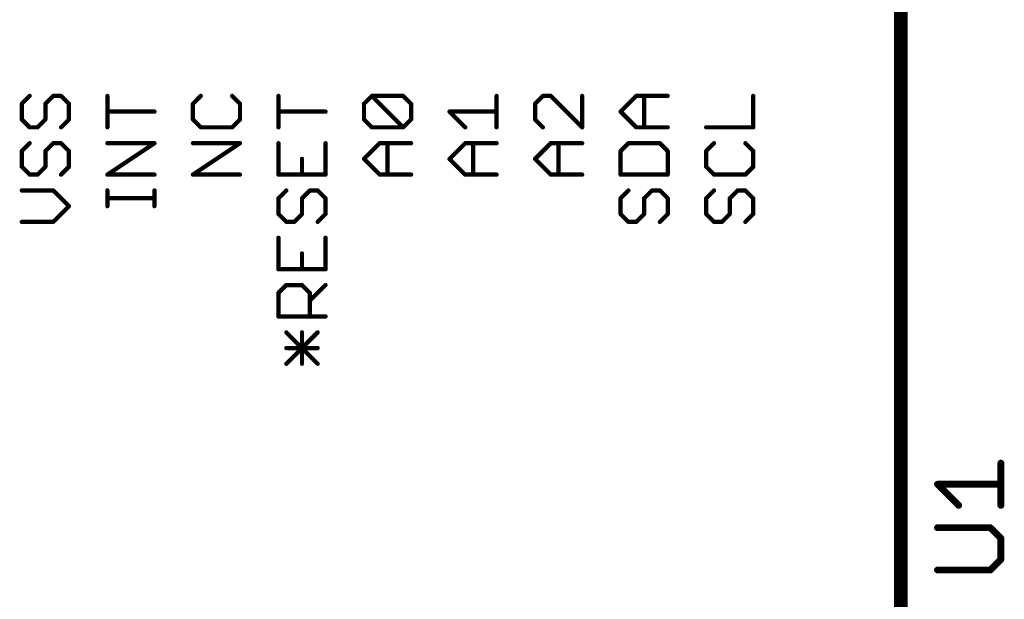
# Model space of a CAD drawing. Extents: x -61 to 240, y -139 to 283.
# Tile 19 of 77: x -21 to 8, y 31 to 48. Entities that reach past the tile are written whole.
import ezdxf

# ---------------------------------------------------------------- set-up
doc = ezdxf.new("R2010")
doc.units = 0
doc.layers.add('94', color=14, linetype='CONTINUOUS')
doc.layers.add('95', color=251, linetype='CONTINUOUS')

msp = doc.modelspace()

# ---------------------------------------------------------------- linework, layer by layer
at = {"layer": '94', "const_width": 0.4064}
msp.add_lwpolyline([(5.08, 12.7), (5.08, 48.26)], dxfattribs=at)
at = {"layer": '95'}
for points, const_width in [([(-20.7867, 45.5155), (-21.0197, 45.2825)], 0.127), ([(-21.0197, 45.2825), (-21.0197, 44.8165)], 0.127), ([(-20.3206, 45.2825), (-20.0876, 45.5155)], 0.127), ([(-20.3206, 44.8165), (-20.3206, 45.2825)], 0.127), ([(-20.0876, 45.5155), (-19.8545, 45.5155)], 0.127), ([(-19.8545, 45.5155), (-19.6215, 45.2825)], 0.127), ([(-19.6215, 45.2825), (-19.6215, 44.8165)], 0.127), ([(-18.4797, 44.5834), (-18.4797, 45.5155)], 0.127), ([(-15.7067, 45.5156), (-15.9397, 45.2825)], 0.127), ([(-15.9397, 45.2825), (-15.9397, 44.8165)], 0.127), ([(-14.5415, 45.2825), (-14.7745, 45.5156)], 0.127), ([(-14.5415, 44.8165), (-14.5415, 45.2825)], 0.127), ([(-13.3997, 44.5834), (-13.3997, 45.5155)], 0.127), ([(-10.8597, 45.2825), (-10.6267, 45.5156)], 0.127), ([(-10.8597, 44.8165), (-10.8597, 45.2825)], 0.127), ([(-10.6267, 45.5156), (-9.6945, 45.5156)], 0.127), ([(-9.6945, 44.5834), (-10.6267, 45.5156)], 0.127), ([(-9.6945, 45.5156), (-9.4615, 45.2825)], 0.127), ([(-9.4615, 45.2825), (-9.4615, 44.8165)], 0.127), ([(-6.9215, 44.5834), (-6.9215, 45.5156)], 0.127), ([(-5.5467, 45.5156), (-5.7797, 45.2825)], 0.127), ([(-5.7797, 45.2825), (-5.7797, 44.8165)], 0.127), ([(-5.3136, 45.5156), (-5.5467, 45.5156)], 0.127), ([(-4.3815, 44.5834), (-5.3136, 45.5156)], 0.127), ([(-4.3815, 45.5156), (-4.3815, 44.5834)], 0.127), ([(-3.2397, 45.0495), (-2.7736, 45.5155)], 0.127), ([(-2.7736, 45.5155), (-1.8415, 45.5155)], 0.127), ([(-2.5406, 44.5834), (-2.5406, 45.5155)], 0.127), ([(0.6985, 44.5834), (0.6985, 45.5155)], 0.127), ([(-17.0815, 45.0495), (-18.4797, 45.0495)], 0.127), ([(-12.0015, 45.0495), (-13.3997, 45.0495)], 0.127), ([(-7.8536, 44.5834), (-8.3197, 45.0495)], 0.127), ([(-8.3197, 45.0495), (-6.9215, 45.0495)], 0.127), ([(-2.7736, 44.5834), (-3.2397, 45.0495)], 0.127), ([(-21.0197, 44.8165), (-20.7867, 44.5834)], 0.127), ([(-20.5536, 44.5834), (-20.3206, 44.8165)], 0.127), ([(-19.6215, 44.8165), (-19.8545, 44.5834)], 0.127), ([(-15.9397, 44.8165), (-15.7067, 44.5834)], 0.127), ([(-14.7745, 44.5834), (-14.5415, 44.8165)], 0.127), ([(-10.6267, 44.5834), (-10.8597, 44.8165)], 0.127), ([(-9.4615, 44.8165), (-9.6945, 44.5834)], 0.127), ([(-5.7797, 44.8165), (-5.5467, 44.5834)], 0.127), ([(-20.7867, 44.5834), (-20.5536, 44.5834)], 0.127), ([(-15.7067, 44.5834), (-14.7745, 44.5834)], 0.127), ([(-9.6945, 44.5834), (-10.6267, 44.5834)], 0.127), ([(-1.8415, 44.5834), (-2.7736, 44.5834)], 0.127), ([(-0.6997, 44.5834), (0.6985, 44.5834)], 0.127), ([(-20.7867, 44.1123), (-21.0197, 43.8792)], 0.127), ([(-20.3206, 43.8792), (-20.0876, 44.1123)], 0.127), ([(-20.0876, 44.1123), (-19.8545, 44.1123)], 0.127), ([(-19.8545, 44.1123), (-19.6215, 43.8792)], 0.127), ([(-18.4797, 43.1801), (-17.0815, 44.1123)], 0.127), ([(-17.0815, 44.1123), (-18.4797, 44.1123)], 0.127), ([(-15.9397, 43.1801), (-14.5415, 44.1123)], 0.127), ([(-14.5415, 44.1123), (-15.9397, 44.1123)], 0.127), ([(-13.3997, 44.1123), (-13.3997, 43.1801)], 0.127), ([(-12.0015, 43.1801), (-12.0015, 44.1123)], 0.127), ([(-10.8597, 43.6462), (-10.3936, 44.1123)], 0.127), ([(-10.3936, 44.1123), (-9.4615, 44.1123)], 0.127), ([(-10.1606, 43.1801), (-10.1606, 44.1123)], 0.127), ([(-8.3197, 43.6462), (-7.8536, 44.1123)], 0.127), ([(-7.8536, 44.1123), (-6.9215, 44.1123)], 0.127), ([(-7.6206, 43.1801), (-7.6206, 44.1123)], 0.127), ([(-5.7797, 43.6462), (-5.3136, 44.1123)], 0.127), ([(-5.3136, 44.1123), (-4.3815, 44.1123)], 0.127), ([(-5.0806, 43.1801), (-5.0806, 44.1123)], 0.127), ([(-3.0067, 44.1123), (-3.2397, 43.8792)], 0.127), ([(-2.0745, 44.1123), (-3.0067, 44.1123)], 0.127), ([(-1.8415, 43.8792), (-2.0745, 44.1123)], 0.127), ([(-0.4667, 44.1123), (-0.6997, 43.8792)], 0.127), ([(0.6985, 43.8792), (0.4655, 44.1123)], 0.127), ([(-21.0197, 43.8792), (-21.0197, 43.4132)], 0.127), ([(-20.3206, 43.4132), (-20.3206, 43.8792)], 0.127), ([(-19.6215, 43.8792), (-19.6215, 43.4132)], 0.127), ([(-3.2397, 43.8792), (-3.2397, 43.1801)], 0.127), ([(-1.8415, 43.1801), (-1.8415, 43.8792)], 0.127), ([(-0.6997, 43.8792), (-0.6997, 43.4132)], 0.127), ([(0.6985, 43.4132), (0.6985, 43.8792)], 0.127), ([(-12.7006, 43.1801), (-12.7006, 43.6462)], 0.127), ([(-10.3936, 43.1801), (-10.8597, 43.6462)], 0.127), ([(-7.8536, 43.1801), (-8.3197, 43.6462)], 0.127), ([(-5.3136, 43.1801), (-5.7797, 43.6462)], 0.127), ([(-21.0197, 43.4132), (-20.7867, 43.1801)], 0.127), ([(-20.5536, 43.1801), (-20.3206, 43.4132)], 0.127), ([(-19.6215, 43.4132), (-19.8545, 43.1801)], 0.127), ([(-0.6997, 43.4132), (-0.4667, 43.1801)], 0.127), ([(0.4655, 43.1801), (0.6985, 43.4132)], 0.127), ([(-20.7867, 43.1801), (-20.5536, 43.1801)], 0.127), ([(-17.0815, 43.1801), (-18.4797, 43.1801)], 0.127), ([(-14.5415, 43.1801), (-15.9397, 43.1801)], 0.127), ([(-13.3997, 43.1801), (-12.0015, 43.1801)], 0.127), ([(-9.4615, 43.1801), (-10.3936, 43.1801)], 0.127), ([(-6.9215, 43.1801), (-7.8536, 43.1801)], 0.127), ([(-4.3815, 43.1801), (-5.3136, 43.1801)], 0.127), ([(-3.2397, 43.1801), (-1.8415, 43.1801)], 0.127), ([(-0.4667, 43.1801), (0.4655, 43.1801)], 0.127), ([(-20.0876, 42.709), (-21.0197, 42.709)], 0.127), ([(-19.6215, 42.2429), (-20.0876, 42.709)], 0.127), ([(-18.4797, 42.2446), (-18.4797, 42.7107)], 0.127), ([(-17.0815, 42.2446), (-17.0815, 42.7107)], 0.127), ([(-13.1667, 42.709), (-13.3997, 42.476)], 0.127), ([(-12.7006, 42.476), (-12.4676, 42.709)], 0.127), ([(-12.4676, 42.709), (-12.2345, 42.709)], 0.127), ([(-12.2345, 42.709), (-12.0015, 42.476)], 0.127), ([(-3.0067, 42.709), (-3.2397, 42.476)], 0.127), ([(-2.5406, 42.476), (-2.3076, 42.709)], 0.127), ([(-2.3076, 42.709), (-2.0745, 42.709)], 0.127), ([(-2.0745, 42.709), (-1.8415, 42.476)], 0.127), ([(-0.4667, 42.709), (-0.6997, 42.476)], 0.127), ([(-0.0006, 42.476), (0.2324, 42.709)], 0.127), ([(0.2324, 42.709), (0.4655, 42.709)], 0.127), ([(0.4655, 42.709), (0.6985, 42.476)], 0.127), ([(-17.0815, 42.4777), (-18.4797, 42.4777)], 0.127), ([(-13.3997, 42.476), (-13.3997, 42.0099)], 0.127), ([(-12.7006, 42.0099), (-12.7006, 42.476)], 0.127), ([(-12.0015, 42.476), (-12.0015, 42.0099)], 0.127), ([(-3.2397, 42.476), (-3.2397, 42.0099)], 0.127), ([(-2.5406, 42.0099), (-2.5406, 42.476)], 0.127), ([(-1.8415, 42.476), (-1.8415, 42.0099)], 0.127), ([(-0.6997, 42.476), (-0.6997, 42.0099)], 0.127), ([(-0.0006, 42.0099), (-0.0006, 42.476)], 0.127), ([(0.6985, 42.476), (0.6985, 42.0099)], 0.127), ([(-20.0876, 41.7769), (-19.6215, 42.2429)], 0.127), ([(-21.0197, 41.7769), (-20.0876, 41.7769)], 0.127), ([(-13.3997, 42.0099), (-13.1667, 41.7769)], 0.127), ([(-13.1667, 41.7769), (-12.9336, 41.7769)], 0.127), ([(-12.9336, 41.7769), (-12.7006, 42.0099)], 0.127), ([(-12.0015, 42.0099), (-12.2345, 41.7769)], 0.127), ([(-3.2397, 42.0099), (-3.0067, 41.7769)], 0.127), ([(-3.0067, 41.7769), (-2.7736, 41.7769)], 0.127), ([(-2.7736, 41.7769), (-2.5406, 42.0099)], 0.127), ([(-1.8415, 42.0099), (-2.0745, 41.7769)], 0.127), ([(-0.6997, 42.0099), (-0.4667, 41.7769)], 0.127), ([(-0.4667, 41.7769), (-0.2336, 41.7769)], 0.127), ([(-0.2336, 41.7769), (-0.0006, 42.0099)], 0.127), ([(0.6985, 42.0099), (0.4655, 41.7769)], 0.127), ([(-13.3997, 41.3057), (-13.3997, 40.3736)], 0.127), ([(-12.0015, 40.3736), (-12.0015, 41.3057)], 0.127), ([(-12.7006, 40.3736), (-12.7006, 40.8396)], 0.127), ([(-13.3997, 40.3736), (-12.0015, 40.3736)], 0.127), ([(-13.3997, 39.6694), (-13.1667, 39.9024)], 0.127), ([(-13.1667, 39.9024), (-12.7006, 39.9024)], 0.127), ([(-12.7006, 39.9024), (-12.4676, 39.6694)], 0.127), ([(-12.4676, 39.4364), (-12.0015, 39.9024)], 0.127), ([(-13.3997, 38.9703), (-13.3997, 39.6694)], 0.127), ([(-12.4676, 39.6694), (-12.4676, 38.9703)], 0.127), ([(-12.0015, 38.9703), (-13.3997, 38.9703)], 0.127), ([(-13.1667, 37.567), (-12.2345, 38.4992)], 0.127), ([(-12.2345, 37.567), (-13.1667, 38.4992)], 0.127), ([(-12.7006, 37.567), (-12.7006, 38.4992)], 0.127), ([(-12.2345, 38.0331), (-13.1667, 38.0331)], 0.127), ([(8.0518, 33.3628), (8.0518, 34.6169)], 0.2032), ([(6.7977, 33.3628), (6.1706, 33.9899)], 0.2032), ([(6.1706, 33.9899), (8.0518, 33.9899)], 0.2032), ([(7.7383, 32.6991), (6.1706, 32.6991)], 0.2032), ([(8.0518, 32.3856), (7.7383, 32.6991)], 0.2032), ([(8.0518, 31.7585), (8.0518, 32.3856)], 0.2032), ([(7.7383, 31.445), (8.0518, 31.7585)], 0.2032), ([(6.1706, 31.445), (7.7383, 31.445)], 0.2032)]:
    msp.add_lwpolyline(points, dxfattribs=dict(at, const_width=const_width))
for points, const_width in [([(-20.9879, 45.2825, 1), (-21.0514, 45.2825)], 0.0635), ([(-21.0421, 45.305, 1), (-20.9972, 45.2601)], 0.0635), ([(-20.7642, 45.4931, 1), (-20.8091, 45.538)], 0.0635), ([(-20.2888, 45.2825, 1), (-20.3523, 45.2825)], 0.0635), ([(-20.343, 45.305, 1), (-20.2981, 45.2601)], 0.0635), ([(-20.0876, 45.5473, 1), (-20.0876, 45.4838)], 0.0635), ([(-20.0651, 45.4931, 1), (-20.11, 45.538)], 0.0635), ([(-19.8321, 45.538, 1), (-19.877, 45.4931)], 0.0635), ([(-19.8545, 45.4838, 1), (-19.8545, 45.5473)], 0.0635), ([(-19.5898, 45.2825, 1), (-19.6532, 45.2825)], 0.0635), ([(-19.644, 45.2601, 1), (-19.599, 45.305)], 0.0635), ([(-18.4479, 45.5155, 1), (-18.5114, 45.5155)], 0.0635), ([(-15.9079, 45.2825, 1), (-15.9714, 45.2825)], 0.0635), ([(-15.9621, 45.305, 1), (-15.9172, 45.2601)], 0.0635), ([(-15.6842, 45.4931, 1), (-15.7291, 45.538)], 0.0635), ([(-14.7521, 45.538, 1), (-14.797, 45.4931)], 0.0635), ([(-14.5098, 45.2825, 1), (-14.5733, 45.2825)], 0.0635), ([(-14.564, 45.2601, 1), (-14.519, 45.305)], 0.0635), ([(-13.3679, 45.5155, 1), (-13.4314, 45.5155)], 0.0635), ([(-10.8279, 45.2825, 1), (-10.8914, 45.2825)], 0.0635), ([(-10.8821, 45.305, 1), (-10.8372, 45.2601)], 0.0635), ([(-10.6267, 45.5473, 1), (-10.6267, 45.4838)], 0.0635), ([(-10.6042, 45.538, 1), (-10.6491, 45.4931)], 0.0635), ([(-10.6042, 45.4931, 1), (-10.6491, 45.538)], 0.0635), ([(-9.6721, 45.538, 1), (-9.717, 45.4931)], 0.0635), ([(-9.6945, 45.4838, 1), (-9.6945, 45.5473)], 0.0635), ([(-9.4298, 45.2825, 1), (-9.4933, 45.2825)], 0.0635), ([(-9.484, 45.2601, 1), (-9.439, 45.305)], 0.0635), ([(-6.8898, 45.5156, 1), (-6.9532, 45.5156)], 0.0635), ([(-5.7479, 45.2825, 1), (-5.8114, 45.2825)], 0.0635), ([(-5.8021, 45.305, 1), (-5.7572, 45.2601)], 0.0635), ([(-5.5467, 45.5473, 1), (-5.5467, 45.4838)], 0.0635), ([(-5.5242, 45.4931, 1), (-5.5691, 45.538)], 0.0635), ([(-5.2912, 45.538, 1), (-5.3361, 45.4931)], 0.0635), ([(-5.3136, 45.4838, 1), (-5.3136, 45.5473)], 0.0635), ([(-4.3498, 45.5156, 1), (-4.4132, 45.5156)], 0.0635), ([(-2.7736, 45.5473, 1), (-2.7736, 45.4838)], 0.0635), ([(-2.7512, 45.4931, 1), (-2.7961, 45.538)], 0.0635), ([(-2.5088, 45.5155, 1), (-2.5723, 45.5155)], 0.0635), ([(-1.8415, 45.4838, 1), (-1.8415, 45.5473)], 0.0635), ([(0.7303, 45.5155, 1), (0.6667, 45.5155)], 0.0635), ([(-18.4797, 45.0812, 1), (-18.4797, 45.0177)], 0.0635), ([(-17.0815, 45.0177, 1), (-17.0815, 45.0812)], 0.0635), ([(-13.3997, 45.0812, 1), (-13.3997, 45.0177)], 0.0635), ([(-12.0015, 45.0177, 1), (-12.0015, 45.0812)], 0.0635), ([(-8.3197, 45.0812, 1), (-8.3197, 45.0177)], 0.0635), ([(-8.2972, 45.0719, 1), (-8.3421, 45.027)], 0.0635), ([(-6.9215, 45.0177, 1), (-6.9215, 45.0812)], 0.0635), ([(-3.2172, 45.0719, 1), (-3.2621, 45.027)], 0.0635), ([(-3.2621, 45.0719, 1), (-3.2172, 45.027)], 0.0635), ([(-20.9972, 44.8389, 1), (-21.0421, 44.794)], 0.0635), ([(-21.0514, 44.8165, 1), (-20.9879, 44.8165)], 0.0635), ([(-20.3523, 44.8165, 1), (-20.2888, 44.8165)], 0.0635), ([(-20.2981, 44.794, 1), (-20.343, 44.8389)], 0.0635), ([(-19.6532, 44.8165, 1), (-19.5898, 44.8165)], 0.0635), ([(-19.599, 44.794, 1), (-19.644, 44.8389)], 0.0635), ([(-15.9172, 44.8389, 1), (-15.9621, 44.794)], 0.0635), ([(-15.9714, 44.8165, 1), (-15.9079, 44.8165)], 0.0635), ([(-14.5733, 44.8165, 1), (-14.5098, 44.8165)], 0.0635), ([(-14.519, 44.794, 1), (-14.564, 44.8389)], 0.0635), ([(-10.8914, 44.8165, 1), (-10.8279, 44.8165)], 0.0635), ([(-10.8372, 44.8389, 1), (-10.8821, 44.794)], 0.0635), ([(-9.4933, 44.8165, 1), (-9.4298, 44.8165)], 0.0635), ([(-9.439, 44.794, 1), (-9.484, 44.8389)], 0.0635), ([(-5.8114, 44.8165, 1), (-5.7479, 44.8165)], 0.0635), ([(-5.7572, 44.8389, 1), (-5.8021, 44.794)], 0.0635), ([(-20.7867, 44.6152, 1), (-20.7867, 44.5517)], 0.0635), ([(-20.8091, 44.561, 1), (-20.7642, 44.6059)], 0.0635), ([(-20.5761, 44.6059, 1), (-20.5312, 44.561)], 0.0635), ([(-20.5536, 44.5517, 1), (-20.5536, 44.6152)], 0.0635), ([(-19.877, 44.6059, 1), (-19.8321, 44.561)], 0.0635), ([(-18.5114, 44.5834, 1), (-18.4479, 44.5834)], 0.0635), ([(-15.7067, 44.6152, 1), (-15.7067, 44.5517)], 0.0635), ([(-15.7291, 44.561, 1), (-15.6842, 44.6059)], 0.0635), ([(-14.797, 44.6059, 1), (-14.7521, 44.561)], 0.0635), ([(-14.7745, 44.5517, 1), (-14.7745, 44.6152)], 0.0635), ([(-13.4314, 44.5834, 1), (-13.3679, 44.5834)], 0.0635), ([(-10.6267, 44.6152, 1), (-10.6267, 44.5517)], 0.0635), ([(-10.6491, 44.561, 1), (-10.6042, 44.6059)], 0.0635), ([(-9.717, 44.6059, 1), (-9.6721, 44.561)], 0.0635), ([(-9.717, 44.561, 1), (-9.6721, 44.6059)], 0.0635), ([(-9.6945, 44.5517, 1), (-9.6945, 44.6152)], 0.0635), ([(-7.8761, 44.561, 1), (-7.8312, 44.6059)], 0.0635), ([(-6.9532, 44.5834, 1), (-6.8898, 44.5834)], 0.0635), ([(-5.5691, 44.561, 1), (-5.5242, 44.6059)], 0.0635), ([(-4.4132, 44.5834, 1), (-4.3498, 44.5834)], 0.0635), ([(-4.404, 44.561, 1), (-4.359, 44.6059)], 0.0635), ([(-2.7736, 44.6152, 1), (-2.7736, 44.5517)], 0.0635), ([(-2.7961, 44.561, 1), (-2.7512, 44.6059)], 0.0635), ([(-2.5723, 44.5834, 1), (-2.5088, 44.5834)], 0.0635), ([(-1.8415, 44.5517, 1), (-1.8415, 44.6152)], 0.0635), ([(-0.6997, 44.6152, 1), (-0.6997, 44.5517)], 0.0635), ([(0.6667, 44.5834, 1), (0.7303, 44.5834)], 0.0635), ([(0.6985, 44.5517, 1), (0.6985, 44.6152)], 0.0635), ([(-20.7642, 44.0898, 1), (-20.8091, 44.1347)], 0.0635), ([(-20.0876, 44.144, 1), (-20.0876, 44.0805)], 0.0635), ([(-20.0651, 44.0898, 1), (-20.11, 44.1347)], 0.0635), ([(-19.8321, 44.1347, 1), (-19.877, 44.0898)], 0.0635), ([(-19.8545, 44.0805, 1), (-19.8545, 44.144)], 0.0635), ([(-18.4797, 44.144, 1), (-18.4797, 44.0805)], 0.0635), ([(-17.0639, 44.0859, 1), (-17.0991, 44.1387)], 0.0635), ([(-17.0815, 44.0805, 1), (-17.0815, 44.144)], 0.0635), ([(-15.9397, 44.144, 1), (-15.9397, 44.0805)], 0.0635), ([(-14.5239, 44.0859, 1), (-14.5591, 44.1387)], 0.0635), ([(-14.5415, 44.0805, 1), (-14.5415, 44.144)], 0.0635), ([(-13.3679, 44.1123, 1), (-13.4314, 44.1123)], 0.0635), ([(-11.9697, 44.1123, 1), (-12.0333, 44.1123)], 0.0635), ([(-10.3936, 44.144, 1), (-10.3936, 44.0805)], 0.0635), ([(-10.3712, 44.0898, 1), (-10.4161, 44.1347)], 0.0635), ([(-10.1288, 44.1123, 1), (-10.1923, 44.1123)], 0.0635), ([(-9.4615, 44.0805, 1), (-9.4615, 44.144)], 0.0635), ([(-7.8536, 44.144, 1), (-7.8536, 44.0805)], 0.0635), ([(-7.8312, 44.0898, 1), (-7.8761, 44.1347)], 0.0635), ([(-7.5888, 44.1123, 1), (-7.6523, 44.1123)], 0.0635), ([(-6.9215, 44.0805, 1), (-6.9215, 44.144)], 0.0635), ([(-5.3136, 44.144, 1), (-5.3136, 44.0805)], 0.0635), ([(-5.2912, 44.0898, 1), (-5.3361, 44.1347)], 0.0635), ([(-5.0488, 44.1123, 1), (-5.1123, 44.1123)], 0.0635), ([(-4.3815, 44.0805, 1), (-4.3815, 44.144)], 0.0635), ([(-3.0067, 44.144, 1), (-3.0067, 44.0805)], 0.0635), ([(-2.9842, 44.0898, 1), (-3.0291, 44.1347)], 0.0635), ([(-2.0521, 44.1347, 1), (-2.097, 44.0898)], 0.0635), ([(-2.0745, 44.0805, 1), (-2.0745, 44.144)], 0.0635), ([(-0.4442, 44.0898, 1), (-0.4891, 44.1347)], 0.0635), ([(0.4879, 44.1347, 1), (0.443, 44.0898)], 0.0635), ([(-20.9879, 43.8792, 1), (-21.0514, 43.8792)], 0.0635), ([(-21.0421, 43.9017, 1), (-20.9972, 43.8568)], 0.0635), ([(-20.2888, 43.8792, 1), (-20.3523, 43.8792)], 0.0635), ([(-20.343, 43.9017, 1), (-20.2981, 43.8568)], 0.0635), ([(-19.5898, 43.8792, 1), (-19.6532, 43.8792)], 0.0635), ([(-19.644, 43.8568, 1), (-19.599, 43.9017)], 0.0635), ([(-3.2079, 43.8792, 1), (-3.2714, 43.8792)], 0.0635), ([(-3.2621, 43.9017, 1), (-3.2172, 43.8568)], 0.0635), ([(-1.8098, 43.8792, 1), (-1.8733, 43.8792)], 0.0635), ([(-1.864, 43.8568, 1), (-1.819, 43.9017)], 0.0635), ([(-0.6679, 43.8792, 1), (-0.7314, 43.8792)], 0.0635), ([(-0.7221, 43.9017, 1), (-0.6772, 43.8568)], 0.0635), ([(0.7303, 43.8792, 1), (0.6667, 43.8792)], 0.0635), ([(0.676, 43.8568, 1), (0.721, 43.9017)], 0.0635), ([(-12.6688, 43.6462, 1), (-12.7323, 43.6462)], 0.0635), ([(-10.8372, 43.6687, 1), (-10.8821, 43.6238)], 0.0635), ([(-10.8821, 43.6687, 1), (-10.8372, 43.6238)], 0.0635), ([(-8.2972, 43.6687, 1), (-8.3421, 43.6238)], 0.0635), ([(-8.3421, 43.6687, 1), (-8.2972, 43.6238)], 0.0635), ([(-5.7572, 43.6687, 1), (-5.8021, 43.6238)], 0.0635), ([(-5.8021, 43.6687, 1), (-5.7572, 43.6238)], 0.0635), ([(-20.9972, 43.4356, 1), (-21.0421, 43.3907)], 0.0635), ([(-21.0514, 43.4132, 1), (-20.9879, 43.4132)], 0.0635), ([(-20.3523, 43.4132, 1), (-20.2888, 43.4132)], 0.0635), ([(-20.2981, 43.3907, 1), (-20.343, 43.4356)], 0.0635), ([(-19.6532, 43.4132, 1), (-19.5898, 43.4132)], 0.0635), ([(-19.599, 43.3907, 1), (-19.644, 43.4356)], 0.0635), ([(-0.6772, 43.4356, 1), (-0.7221, 43.3907)], 0.0635), ([(-0.7314, 43.4132, 1), (-0.6679, 43.4132)], 0.0635), ([(0.6667, 43.4132, 1), (0.7303, 43.4132)], 0.0635), ([(0.721, 43.3907, 1), (0.676, 43.4356)], 0.0635), ([(-20.7867, 43.2119, 1), (-20.7867, 43.1484)], 0.0635), ([(-20.8091, 43.1577, 1), (-20.7642, 43.2026)], 0.0635), ([(-20.5761, 43.2026, 1), (-20.5312, 43.1577)], 0.0635), ([(-20.5536, 43.1484, 1), (-20.5536, 43.2119)], 0.0635), ([(-19.877, 43.2026, 1), (-19.8321, 43.1577)], 0.0635), ([(-18.4797, 43.2119, 1), (-18.4797, 43.1484)], 0.0635), ([(-18.4973, 43.2066, 1), (-18.4621, 43.1537)], 0.0635), ([(-17.0815, 43.1484, 1), (-17.0815, 43.2119)], 0.0635), ([(-15.9397, 43.2119, 1), (-15.9397, 43.1484)], 0.0635), ([(-15.9573, 43.2066, 1), (-15.9221, 43.1537)], 0.0635), ([(-14.5415, 43.1484, 1), (-14.5415, 43.2119)], 0.0635), ([(-13.3997, 43.2119, 1), (-13.3997, 43.1484)], 0.0635), ([(-13.4314, 43.1801, 1), (-13.3679, 43.1801)], 0.0635), ([(-12.7323, 43.1801, 1), (-12.6688, 43.1801)], 0.0635), ([(-12.0333, 43.1801, 1), (-11.9697, 43.1801)], 0.0635), ([(-12.0015, 43.1484, 1), (-12.0015, 43.2119)], 0.0635), ([(-10.3936, 43.2119, 1), (-10.3936, 43.1484)], 0.0635), ([(-10.4161, 43.1577, 1), (-10.3712, 43.2026)], 0.0635), ([(-10.1923, 43.1801, 1), (-10.1288, 43.1801)], 0.0635), ([(-9.4615, 43.1484, 1), (-9.4615, 43.2119)], 0.0635), ([(-7.8536, 43.2119, 1), (-7.8536, 43.1484)], 0.0635), ([(-7.8761, 43.1577, 1), (-7.8312, 43.2026)], 0.0635), ([(-7.6523, 43.1801, 1), (-7.5888, 43.1801)], 0.0635), ([(-6.9215, 43.1484, 1), (-6.9215, 43.2119)], 0.0635), ([(-5.3136, 43.2119, 1), (-5.3136, 43.1484)], 0.0635), ([(-5.3361, 43.1577, 1), (-5.2912, 43.2026)], 0.0635), ([(-5.1123, 43.1801, 1), (-5.0488, 43.1801)], 0.0635), ([(-4.3815, 43.1484, 1), (-4.3815, 43.2119)], 0.0635), ([(-3.2397, 43.2119, 1), (-3.2397, 43.1484)], 0.0635), ([(-3.2714, 43.1801, 1), (-3.2079, 43.1801)], 0.0635), ([(-1.8733, 43.1801, 1), (-1.8098, 43.1801)], 0.0635), ([(-1.8415, 43.1484, 1), (-1.8415, 43.2119)], 0.0635), ([(-0.4667, 43.2119, 1), (-0.4667, 43.1484)], 0.0635), ([(-0.4891, 43.1577, 1), (-0.4442, 43.2026)], 0.0635), ([(0.443, 43.2026, 1), (0.4879, 43.1577)], 0.0635), ([(0.4655, 43.1484, 1), (0.4655, 43.2119)], 0.0635), ([(-21.0197, 42.7407, 1), (-21.0197, 42.6772)], 0.0635), ([(-20.0651, 42.7314, 1), (-20.11, 42.6865)], 0.0635), ([(-20.0876, 42.6772, 1), (-20.0876, 42.7407)], 0.0635), ([(-18.4479, 42.7107, 1), (-18.5114, 42.7107)], 0.0635), ([(-17.0498, 42.7107, 1), (-17.1133, 42.7107)], 0.0635), ([(-13.1442, 42.6865, 1), (-13.1891, 42.7314)], 0.0635), ([(-12.4676, 42.7407, 1), (-12.4676, 42.6772)], 0.0635), ([(-12.4451, 42.6865, 1), (-12.49, 42.7314)], 0.0635), ([(-12.2121, 42.7314, 1), (-12.257, 42.6865)], 0.0635), ([(-12.2345, 42.6772, 1), (-12.2345, 42.7407)], 0.0635), ([(-2.9842, 42.6865, 1), (-3.0291, 42.7314)], 0.0635), ([(-2.3076, 42.7407, 1), (-2.3076, 42.6772)], 0.0635), ([(-2.2851, 42.6865, 1), (-2.33, 42.7314)], 0.0635), ([(-2.0521, 42.7314, 1), (-2.097, 42.6865)], 0.0635), ([(-2.0745, 42.6772, 1), (-2.0745, 42.7407)], 0.0635), ([(-0.4442, 42.6865, 1), (-0.4891, 42.7314)], 0.0635), ([(0.2324, 42.7407, 1), (0.2324, 42.6772)], 0.0635), ([(0.2549, 42.6865, 1), (0.21, 42.7314)], 0.0635), ([(0.4879, 42.7314, 1), (0.443, 42.6865)], 0.0635), ([(0.4655, 42.6772, 1), (0.4655, 42.7407)], 0.0635), ([(-18.4797, 42.5094, 1), (-18.4797, 42.4459)], 0.0635), ([(-17.0815, 42.4459, 1), (-17.0815, 42.5094)], 0.0635), ([(-13.3679, 42.476, 1), (-13.4314, 42.476)], 0.0635), ([(-13.4221, 42.4984, 1), (-13.3772, 42.4535)], 0.0635), ([(-12.6688, 42.476, 1), (-12.7323, 42.476)], 0.0635), ([(-12.723, 42.4984, 1), (-12.6781, 42.4535)], 0.0635), ([(-11.9697, 42.476, 1), (-12.0333, 42.476)], 0.0635), ([(-12.024, 42.4535, 1), (-11.979, 42.4984)], 0.0635), ([(-3.2079, 42.476, 1), (-3.2714, 42.476)], 0.0635), ([(-3.2621, 42.4984, 1), (-3.2172, 42.4535)], 0.0635), ([(-2.5088, 42.476, 1), (-2.5723, 42.476)], 0.0635), ([(-2.563, 42.4984, 1), (-2.5181, 42.4535)], 0.0635), ([(-1.8098, 42.476, 1), (-1.8733, 42.476)], 0.0635), ([(-1.864, 42.4535, 1), (-1.819, 42.4984)], 0.0635), ([(-0.6679, 42.476, 1), (-0.7314, 42.476)], 0.0635), ([(-0.7221, 42.4984, 1), (-0.6772, 42.4535)], 0.0635), ([(0.0312, 42.476, 1), (-0.0323, 42.476)], 0.0635), ([(-0.023, 42.4984, 1), (0.0219, 42.4535)], 0.0635), ([(0.7303, 42.476, 1), (0.6667, 42.476)], 0.0635), ([(0.676, 42.4535, 1), (0.721, 42.4984)], 0.0635), ([(-19.599, 42.2205, 1), (-19.644, 42.2654)], 0.0635), ([(-19.644, 42.2205, 1), (-19.599, 42.2654)], 0.0635), ([(-18.5114, 42.2446, 1), (-18.4479, 42.2446)], 0.0635), ([(-17.1133, 42.2446, 1), (-17.0498, 42.2446)], 0.0635), ([(-21.0197, 41.8086, 1), (-21.0197, 41.7451)], 0.0635), ([(-20.11, 41.7993, 1), (-20.0651, 41.7544)], 0.0635), ([(-20.0876, 41.7451, 1), (-20.0876, 41.8086)], 0.0635), ([(-13.4314, 42.0099, 1), (-13.3679, 42.0099)], 0.0635), ([(-13.3772, 42.0323, 1), (-13.4221, 41.9874)], 0.0635), ([(-13.1667, 41.8086, 1), (-13.1667, 41.7451)], 0.0635), ([(-13.1891, 41.7544, 1), (-13.1442, 41.7993)], 0.0635), ([(-12.9561, 41.7993, 1), (-12.9112, 41.7544)], 0.0635), ([(-12.9336, 41.7451, 1), (-12.9336, 41.8086)], 0.0635), ([(-12.7323, 42.0099, 1), (-12.6688, 42.0099)], 0.0635), ([(-12.6781, 41.9874, 1), (-12.723, 42.0323)], 0.0635), ([(-12.257, 41.7993, 1), (-12.2121, 41.7544)], 0.0635), ([(-12.0333, 42.0099, 1), (-11.9697, 42.0099)], 0.0635), ([(-11.979, 41.9874, 1), (-12.024, 42.0323)], 0.0635), ([(-3.2714, 42.0099, 1), (-3.2079, 42.0099)], 0.0635), ([(-3.2172, 42.0323, 1), (-3.2621, 41.9874)], 0.0635), ([(-3.0067, 41.8086, 1), (-3.0067, 41.7451)], 0.0635), ([(-3.0291, 41.7544, 1), (-2.9842, 41.7993)], 0.0635), ([(-2.7961, 41.7993, 1), (-2.7512, 41.7544)], 0.0635), ([(-2.7736, 41.7451, 1), (-2.7736, 41.8086)], 0.0635), ([(-2.5723, 42.0099, 1), (-2.5088, 42.0099)], 0.0635), ([(-2.5181, 41.9874, 1), (-2.563, 42.0323)], 0.0635), ([(-2.097, 41.7993, 1), (-2.0521, 41.7544)], 0.0635), ([(-1.8733, 42.0099, 1), (-1.8098, 42.0099)], 0.0635), ([(-1.819, 41.9874, 1), (-1.864, 42.0323)], 0.0635), ([(-0.6772, 42.0323, 1), (-0.7221, 41.9874)], 0.0635), ([(-0.7314, 42.0099, 1), (-0.6679, 42.0099)], 0.0635), ([(-0.4667, 41.8086, 1), (-0.4667, 41.7451)], 0.0635), ([(-0.4891, 41.7544, 1), (-0.4442, 41.7993)], 0.0635), ([(-0.2561, 41.7993, 1), (-0.2112, 41.7544)], 0.0635), ([(-0.2336, 41.7451, 1), (-0.2336, 41.8086)], 0.0635), ([(-0.0323, 42.0099, 1), (0.0312, 42.0099)], 0.0635), ([(0.0219, 41.9874, 1), (-0.023, 42.0323)], 0.0635), ([(0.443, 41.7993, 1), (0.4879, 41.7544)], 0.0635), ([(0.6667, 42.0099, 1), (0.7303, 42.0099)], 0.0635), ([(0.721, 41.9874, 1), (0.676, 42.0323)], 0.0635), ([(-13.3679, 41.3057, 1), (-13.4314, 41.3057)], 0.0635), ([(-11.9697, 41.3057, 1), (-12.0333, 41.3057)], 0.0635), ([(-12.6688, 40.8396, 1), (-12.7323, 40.8396)], 0.0635), ([(-13.3997, 40.4053, 1), (-13.3997, 40.3418)], 0.0635), ([(-13.4314, 40.3736, 1), (-13.3679, 40.3736)], 0.0635), ([(-12.7323, 40.3736, 1), (-12.6688, 40.3736)], 0.0635), ([(-12.0333, 40.3736, 1), (-11.9697, 40.3736)], 0.0635), ([(-12.0015, 40.3418, 1), (-12.0015, 40.4053)], 0.0635), ([(-13.1667, 39.9342, 1), (-13.1667, 39.8707)], 0.0635), ([(-13.1442, 39.88, 1), (-13.1891, 39.9249)], 0.0635), ([(-12.6781, 39.9249, 1), (-12.723, 39.88)], 0.0635), ([(-12.7006, 39.8707, 1), (-12.7006, 39.9342)], 0.0635), ([(-11.979, 39.88, 1), (-12.024, 39.9249)], 0.0635), ([(-13.3679, 39.6694, 1), (-13.4314, 39.6694)], 0.0635), ([(-13.4221, 39.6919, 1), (-13.3772, 39.6469)], 0.0635), ([(-12.4358, 39.6694, 1), (-12.4993, 39.6694)], 0.0635), ([(-12.49, 39.4588, 1), (-12.4451, 39.4139)], 0.0635), ([(-12.49, 39.6469, 1), (-12.4451, 39.6919)], 0.0635), ([(-13.3997, 39.0021, 1), (-13.3997, 38.9386)], 0.0635), ([(-13.4314, 38.9703, 1), (-13.3679, 38.9703)], 0.0635), ([(-12.4993, 38.9703, 1), (-12.4358, 38.9703)], 0.0635), ([(-12.0015, 38.9386, 1), (-12.0015, 39.0021)], 0.0635), ([(-13.1442, 38.5216, 1), (-13.1891, 38.4767)], 0.0635), ([(-12.6688, 38.4992, 1), (-12.7323, 38.4992)], 0.0635), ([(-12.2121, 38.4767, 1), (-12.257, 38.5216)], 0.0635), ([(-13.1667, 38.0648, 1), (-13.1667, 38.0013)], 0.0635), ([(-12.2345, 38.0013, 1), (-12.2345, 38.0648)], 0.0635), ([(-13.1891, 37.5895, 1), (-13.1442, 37.5446)], 0.0635), ([(-12.7323, 37.567, 1), (-12.6688, 37.567)], 0.0635), ([(-12.257, 37.5446, 1), (-12.2121, 37.5895)], 0.0635), ([(8.1026, 34.6169, 1), (8.001, 34.6169)], 0.1016), ([(6.2065, 34.0258, 1), (6.1347, 33.9539)], 0.1016), ([(6.1706, 34.0407, 1), (6.1706, 33.9391)], 0.1016), ([(8.0518, 33.9391, 1), (8.0518, 34.0407)], 0.1016), ([(6.7617, 33.3269, 1), (6.8336, 33.3987)], 0.1016), ([(8.001, 33.3628, 1), (8.1026, 33.3628)], 0.1016), ([(6.1706, 32.7499, 1), (6.1706, 32.6483)], 0.1016), ([(7.7742, 32.735, 1), (7.7023, 32.6632)], 0.1016), ([(7.7383, 32.6483, 1), (7.7383, 32.7499)], 0.1016), ([(8.1026, 32.3856, 1), (8.001, 32.3856)], 0.1016), ([(8.0159, 32.3497, 1), (8.0877, 32.4215)], 0.1016), ([(8.001, 31.7585, 1), (8.1026, 31.7585)], 0.1016), ([(8.0877, 31.7226, 1), (8.0159, 31.7944)], 0.1016), ([(6.1706, 31.4958, 1), (6.1706, 31.3942)], 0.1016), ([(7.7023, 31.4809, 1), (7.7742, 31.4091)], 0.1016), ([(7.7383, 31.3942, 1), (7.7383, 31.4958)], 0.1016)]:
    msp.add_lwpolyline(points, format="xyb", dxfattribs=dict(at, const_width=const_width))

doc.saveas('drawing.dxf')
